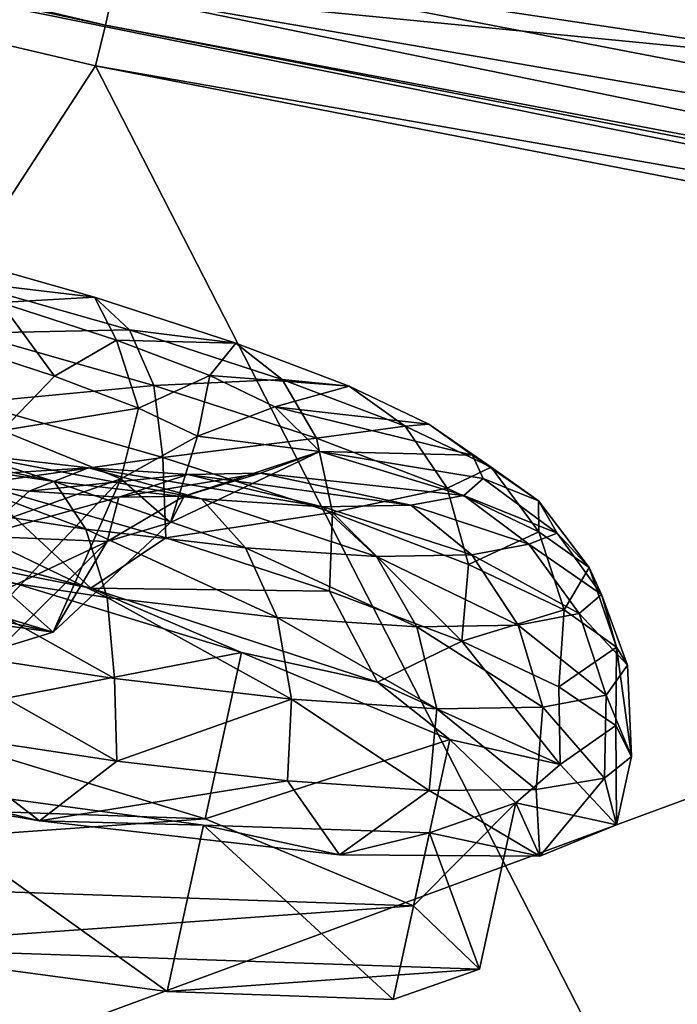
# Model space of a CAD drawing. Header units: metres. Extents: x -1651 to 0, y -1070 to 0.
# Tile 62 of 113: x -583 to -564, y -908 to -879. Entities that reach past the tile are written whole.
import ezdxf

# ---------------------------------------------------------------- set-up
doc = ezdxf.new("R2010")
doc.units = ezdxf.units.M

msp = doc.modelspace()

# ---------------------------------------------------------------- linework, layer by layer
at = {"layer": 'None'}
for points in [[(-580.439209, -879.171082, -382.385681), (-643.126038, -864.44043, -382.385681), (-643.46759, -865.614624, -377.175201)], [(-580.439209, -879.171082, -382.385681), (-580.239075, -878.239136, -384.897552), (-643.126038, -864.44043, -382.385681)], [(-580.733521, -880.355408, -377.175201), (-580.439209, -879.171082, -382.385681), (-643.46759, -865.614624, -377.175201)], [(-580.733521, -880.355408, -377.175201), (-643.46759, -865.614624, -377.175201), (-606.657959, -920.294556, -60)], [(-521.472595, -882.692444, -394.833649), (-578.5896, -870.558105, -395.641296), (-578.997437, -872.457214, -393.793457)], [(-521.472595, -882.692444, -394.833649), (-522.687622, -878.859192, -397.708893), (-578.5896, -870.558105, -395.641296)], [(-579.369141, -874.18811, -391.779236), (-521.472595, -882.692444, -394.833649), (-578.997437, -872.457214, -393.793457)], [(-579.701843, -875.737488, -389.61441), (-520.419556, -886.018555, -391.440338), (-579.369141, -874.18811, -391.779236)], [(-520.419556, -886.018555, -391.440338), (-521.472595, -882.692444, -394.833649), (-579.369141, -874.18811, -391.779236)], [(-520.419556, -886.018555, -391.440338), (-579.701843, -875.737488, -389.61441), (-579.992737, -877.091919, -387.314758)], [(-590.582947, -877.16272, -406), (-530.069397, -889.384277, -406), (-615.638672, -920.923889, -63)], [(-590.582947, -877.16272, -406), (-514.144531, -877.8255, -406), (-519.796448, -884.075562, -406)], [(-530.069397, -889.384277, -406), (-590.582947, -877.16272, -406), (-519.796448, -884.075562, -406)], [(-519.559814, -888.737122, -387.627777), (-579.992737, -877.091919, -387.314758), (-580.239075, -878.239136, -384.897552)], [(-519.559814, -888.737122, -387.627777), (-520.419556, -886.018555, -391.440338), (-579.992737, -877.091919, -387.314758)], [(-518.900208, -890.82489, -383.418823), (-580.239075, -878.239136, -384.897552), (-580.439209, -879.171082, -382.385681)], [(-518.900208, -890.82489, -383.418823), (-519.559814, -888.737122, -387.627777), (-580.239075, -878.239136, -384.897552)], [(-518.752686, -891.217285, -382.386414), (-580.439209, -879.171082, -382.385681), (-580.733521, -880.355408, -377.175201)], [(-518.752686, -891.217285, -382.386414), (-518.900208, -890.82489, -383.418823), (-580.439209, -879.171082, -382.385681)], [(-554.688477, -931.153809, -60), (-580.733521, -880.355408, -377.175201), (-606.657959, -920.294556, -60)], [(-517.490356, -892.671936, -377.175201), (-518.752686, -891.217285, -382.386414), (-580.733521, -880.355408, -377.175201)], [(-517.490356, -892.671936, -377.175201), (-580.733521, -880.355408, -377.175201), (-554.688477, -931.153809, -60)], [(-615.638672, -920.923889, -63), (-530.069397, -889.384277, -406), (-543.202576, -935.981506, -63)]]:
    msp.add_3dface(points, dxfattribs=at)
at = {"layer": 'None012310'}
for points in [[(-585.406128, -885.775269, -272.400879), (-583.494629, -887.253296, -265.942108), (-580.758789, -887.10083, -269.919739)], [(-585.406128, -885.775269, -272.400879), (-580.758789, -887.10083, -269.919739), (-584.764221, -886.618652, -274.537781)], [(-580.758789, -887.10083, -269.919739), (-579.738708, -888.052124, -271.854767), (-584.764221, -886.618652, -274.537781)], [(-584.764221, -886.618652, -274.537781), (-579.738708, -888.052124, -271.854767), (-584.383667, -888.144531, -276.483826)], [(-584.967407, -888.408691, -264.281952), (-581.922058, -889.395874, -261.712372), (-583.494629, -887.253296, -265.942108)], [(-583.494629, -887.253296, -265.942108), (-580.116272, -888.34845, -263.091583), (-580.758789, -887.10083, -269.919739)], [(-583.494629, -887.253296, -265.942108), (-581.922058, -889.395874, -261.712372), (-580.116272, -888.34845, -263.091583)], [(-580.758789, -887.10083, -269.919739), (-580.116272, -888.34845, -263.091583), (-576.643188, -888.434998, -266.447174)], [(-580.758789, -887.10083, -269.919739), (-576.643188, -888.434998, -266.447174), (-579.738708, -888.052124, -271.854767)], [(-579.738708, -888.052124, -271.854767), (-579.031494, -889.671204, -273.626434), (-584.383667, -888.144531, -276.483826)], [(-579.031494, -889.671204, -273.626434), (-584.339478, -890.179077, -277.939484), (-584.383667, -888.144531, -276.483826)], [(-576.643188, -888.434998, -266.447174), (-575.288269, -889.494812, -268.099609), (-579.738708, -888.052124, -271.854767)], [(-575.288269, -889.494812, -268.099609), (-579.031494, -889.671204, -273.626434), (-579.738708, -888.052124, -271.854767)], [(-583.444946, -890.979614, -260.78363), (-581.922058, -889.395874, -261.712372), (-584.967407, -888.408691, -264.281952)], [(-581.922058, -889.395874, -261.712372), (-579.476563, -890.326782, -258.549408), (-580.116272, -888.34845, -263.091583)], [(-580.116272, -888.34845, -263.091583), (-579.476563, -890.326782, -258.549408), (-577.403381, -889.381104, -259.582764)], [(-580.116272, -888.34845, -263.091583), (-577.403381, -889.381104, -259.582764), (-576.643188, -888.434998, -266.447174)], [(-576.643188, -888.434998, -266.447174), (-577.403381, -889.381104, -259.582764), (-573.338318, -889.692993, -262.172638)], [(-576.643188, -888.434998, -266.447174), (-573.338318, -889.692993, -262.172638), (-575.288269, -889.494812, -268.099609)], [(-581.922058, -889.395874, -261.712372), (-583.444946, -890.979614, -260.78363), (-579.476563, -890.326782, -258.549408)], [(-579.476563, -890.326782, -258.549408), (-577.763306, -891.145691, -255.006485), (-577.403381, -889.381104, -259.582764)], [(-575.288269, -889.494812, -268.099609), (-574.291809, -891.207642, -269.627197), (-579.031494, -889.671204, -273.626434)], [(-577.403381, -889.381104, -259.582764), (-577.763306, -891.145691, -255.006485), (-575.502747, -890.289551, -255.65239)], [(-577.403381, -889.381104, -259.582764), (-575.502747, -890.289551, -255.65239), (-573.338318, -889.692993, -262.172638)], [(-573.338318, -889.692993, -262.172638), (-571.714417, -890.855225, -263.477264), (-575.288269, -889.494812, -268.099609)], [(-575.288269, -889.494812, -268.099609), (-571.714417, -890.855225, -263.477264), (-574.291809, -891.207642, -269.627197)], [(-579.031494, -889.671204, -273.626434), (-578.763916, -891.76947, -274.962799), (-584.339478, -890.179077, -277.939484)], [(-574.291809, -891.207642, -269.627197), (-578.763916, -891.76947, -274.962799), (-579.031494, -889.671204, -273.626434)], [(-573.338318, -889.692993, -262.172638), (-575.502747, -890.289551, -255.65239), (-571.022949, -890.799683, -257.384583)], [(-573.338318, -889.692993, -262.172638), (-571.022949, -890.799683, -257.384583), (-571.714417, -890.855225, -263.477264)], [(-578.763916, -891.76947, -274.962799), (-584.151367, -892.534729, -278.546448), (-584.339478, -890.179077, -277.939484)], [(-583.444946, -890.979614, -260.78363), (-579.987183, -892.392639, -255.540634), (-579.476563, -890.326782, -258.549408)], [(-579.476563, -890.326782, -258.549408), (-579.987183, -892.392639, -255.540634), (-577.763306, -891.145691, -255.006485)], [(-577.763306, -891.145691, -255.006485), (-574.199036, -891.588623, -247.575699), (-575.502747, -890.289551, -255.65239)], [(-574.199036, -891.588623, -247.575699), (-569.74585, -891.703369, -252.40918), (-575.502747, -890.289551, -255.65239)], [(-575.502747, -890.289551, -255.65239), (-569.74585, -891.703369, -252.40918), (-571.022949, -890.799683, -257.384583)], [(-579.987183, -892.392639, -255.540634), (-583.444946, -890.979614, -260.78363), (-586.147461, -894.559875, -259.393005)], [(-571.714417, -890.855225, -263.477264), (-570.485657, -892.656494, -264.704407), (-574.291809, -891.207642, -269.627197)], [(-571.022949, -890.799683, -257.384583), (-569.210632, -892.051941, -258.299622), (-571.714417, -890.855225, -263.477264)], [(-569.210632, -892.051941, -258.299622), (-570.485657, -892.656494, -264.704407), (-571.714417, -890.855225, -263.477264)], [(-569.74585, -891.703369, -252.40918), (-569.210632, -892.051941, -258.299622), (-571.022949, -890.799683, -257.384583)], [(-584.461975, -891.656555, -229.212784), (-588.384033, -891.056641, -227.177505), (-581.937256, -892.465027, -225.175247)], [(-588.384033, -891.056641, -227.177505), (-586.71521, -891.734131, -222.695816), (-581.937256, -892.465027, -225.175247)], [(-579.987183, -892.392639, -255.540634), (-578.546326, -893.661987, -247.938751), (-577.763306, -891.145691, -255.006485)], [(-574.291809, -891.207642, -269.627197), (-573.826294, -893.370117, -270.7966), (-578.763916, -891.76947, -274.962799)], [(-578.546326, -893.661987, -247.938751), (-574.199036, -891.588623, -247.575699), (-577.763306, -891.145691, -255.006485)], [(-570.485657, -892.656494, -264.704407), (-573.826294, -893.370117, -270.7966), (-574.291809, -891.207642, -269.627197)], [(-574.199036, -891.588623, -247.575699), (-578.546326, -893.661987, -247.938751), (-578.14679, -892.891296, -240.445816)], [(-575.928162, -892.226013, -239.499542), (-574.199036, -891.588623, -247.575699), (-578.14679, -892.891296, -240.445816)], [(-570.002075, -892.869507, -242.681702), (-574.199036, -891.588623, -247.575699), (-575.928162, -892.226013, -239.499542)], [(-570.002075, -892.869507, -242.681702), (-569.434753, -892.382263, -247.545364), (-574.199036, -891.588623, -247.575699)], [(-574.199036, -891.588623, -247.575699), (-569.434753, -892.382263, -247.545364), (-569.74585, -891.703369, -252.40918)], [(-581.937256, -892.465027, -225.175247), (-586.71521, -891.734131, -222.695816), (-581.013062, -893.852783, -223.469437)], [(-586.71521, -891.734131, -222.695816), (-586.17981, -893.062439, -220.788254), (-581.013062, -893.852783, -223.469437)], [(-585.839417, -892.37793, -231.173019), (-584.461975, -891.656555, -229.212784), (-580.933472, -892.06842, -232.062073)], [(-580.933472, -892.06842, -232.062073), (-584.461975, -891.656555, -229.212784), (-577.638794, -892.966736, -228.646317)], [(-584.461975, -891.656555, -229.212784), (-581.937256, -892.465027, -225.175247), (-577.638794, -892.966736, -228.646317)], [(-578.763916, -891.76947, -274.962799), (-578.678711, -894.107544, -275.53064), (-584.151367, -892.534729, -278.546448)], [(-573.826294, -893.370117, -270.7966), (-578.678711, -894.107544, -275.53064), (-578.763916, -891.76947, -274.962799)], [(-569.434753, -892.382263, -247.545364), (-567.829712, -893.029114, -252.919373), (-569.74585, -891.703369, -252.40918)], [(-569.74585, -891.703369, -252.40918), (-567.829712, -893.029114, -252.919373), (-569.210632, -892.051941, -258.299622)], [(-582.658752, -892.749207, -233.741455), (-585.839417, -892.37793, -231.173019), (-580.933472, -892.06842, -232.062073)], [(-580.933472, -892.06842, -232.062073), (-578.035767, -892.259888, -235.569901), (-582.658752, -892.749207, -233.741455)], [(-577.638794, -892.966736, -228.646317), (-574.108704, -893.200012, -232.919632), (-580.933472, -892.06842, -232.062073)], [(-574.108704, -893.200012, -232.919632), (-578.035767, -892.259888, -235.569901), (-580.933472, -892.06842, -232.062073)], [(-569.210632, -892.051941, -258.299622), (-567.819153, -893.930969, -259.190216), (-570.485657, -892.656494, -264.704407)], [(-567.829712, -893.029114, -252.919373), (-567.819153, -893.930969, -259.190216), (-569.210632, -892.051941, -258.299622)], [(-583.186279, -895.770508, -254.898926), (-579.987183, -892.392639, -255.540634), (-586.147461, -894.559875, -259.393005)], [(-584.12146, -894.059204, -235.095764), (-585.839417, -892.37793, -231.173019), (-582.658752, -892.749207, -233.741455)], [(-579.987183, -892.392639, -255.540634), (-583.186279, -895.770508, -254.898926), (-581.959351, -896.85321, -248.411224)], [(-578.035767, -892.259888, -235.569901), (-580.046692, -892.921814, -236.903519), (-582.658752, -892.749207, -233.741455)], [(-578.546326, -893.661987, -247.938751), (-579.987183, -892.392639, -255.540634), (-581.959351, -896.85321, -248.411224)], [(-578.14679, -892.891296, -240.445816), (-580.046692, -892.921814, -236.903519), (-575.928162, -892.226013, -239.499542)], [(-580.046692, -892.921814, -236.903519), (-578.035767, -892.259888, -235.569901), (-575.928162, -892.226013, -239.499542)], [(-575.928162, -892.226013, -239.499542), (-578.035767, -892.259888, -235.569901), (-571.541199, -893.158752, -237.706802)], [(-578.035767, -892.259888, -235.569901), (-574.108704, -893.200012, -232.919632), (-571.541199, -893.158752, -237.706802)], [(-571.541199, -893.158752, -237.706802), (-570.002075, -892.869507, -242.681702), (-575.928162, -892.226013, -239.499542)], [(-567.28479, -893.971863, -247.679306), (-569.434753, -892.382263, -247.545364), (-570.002075, -892.869507, -242.681702)], [(-569.434753, -892.382263, -247.545364), (-567.28479, -893.971863, -247.679306), (-567.829712, -893.029114, -252.919373)], [(-580.867859, -895.573608, -276.908386), (-591.246216, -892.822327, -280.785492), (-584.151367, -892.534729, -278.546448)], [(-578.678711, -894.107544, -275.53064), (-580.867859, -895.573608, -276.908386), (-584.151367, -892.534729, -278.546448)], [(-577.638794, -892.966736, -228.646317), (-581.937256, -892.465027, -225.175247), (-576.364807, -894.395325, -227.222946)], [(-581.937256, -892.465027, -225.175247), (-581.013062, -893.852783, -223.469437), (-576.364807, -894.395325, -227.222946)], [(-570.485657, -892.656494, -264.704407), (-569.861267, -894.879395, -265.668274), (-573.826294, -893.370117, -270.7966)], [(-567.819153, -893.930969, -259.190216), (-569.861267, -894.879395, -265.668274), (-570.485657, -892.656494, -264.704407)], [(-591.246216, -892.822327, -280.785492), (-580.867859, -895.573608, -276.908386), (-585.779724, -894.610413, -276.045746)], [(-580.046692, -892.921814, -236.903519), (-584.12146, -894.059204, -235.095764), (-582.658752, -892.749207, -233.741455)], [(-580.387573, -894.215271, -240.337448), (-584.12146, -894.059204, -235.095764), (-580.046692, -892.921814, -236.903519)], [(-578.546326, -893.661987, -247.938751), (-580.387573, -894.215271, -240.337448), (-578.14679, -892.891296, -240.445816)], [(-578.14679, -892.891296, -240.445816), (-580.387573, -894.215271, -240.337448), (-580.046692, -892.921814, -236.903519)], [(-576.364807, -894.395325, -227.222946), (-572.547546, -894.647583, -231.843979), (-577.638794, -892.966736, -228.646317)], [(-572.547546, -894.647583, -231.843979), (-574.108704, -893.200012, -232.919632), (-577.638794, -892.966736, -228.646317)], [(-568.10675, -894.290222, -242.400391), (-570.002075, -892.869507, -242.681702), (-571.541199, -893.158752, -237.706802)], [(-568.10675, -894.290222, -242.400391), (-567.28479, -893.971863, -247.679306), (-570.002075, -892.869507, -242.681702)], [(-567.28479, -893.971863, -247.679306), (-566.34845, -894.97168, -253.460251), (-567.829712, -893.029114, -252.919373)], [(-567.829712, -893.029114, -252.919373), (-566.34845, -894.97168, -253.460251), (-567.819153, -893.930969, -259.190216)], [(-581.013062, -893.852783, -223.469437), (-586.17981, -893.062439, -220.788254), (-580.388672, -895.848877, -222.096115)], [(-586.17981, -893.062439, -220.788254), (-585.891296, -895.007141, -219.240662), (-580.388672, -895.848877, -222.096115)], [(-571.541199, -893.158752, -237.706802), (-574.108704, -893.200012, -232.919632), (-569.771057, -894.602966, -237.020676)], [(-574.108704, -893.200012, -232.919632), (-572.547546, -894.647583, -231.843979), (-569.771057, -894.602966, -237.020676)], [(-569.771057, -894.602966, -237.020676), (-568.10675, -894.290222, -242.400391), (-571.541199, -893.158752, -237.706802)], [(-573.919128, -895.655762, -271.472473), (-578.678711, -894.107544, -275.53064), (-573.826294, -893.370117, -270.7966)], [(-573.826294, -893.370117, -270.7966), (-570.055542, -897.119873, -266.527954), (-573.919128, -895.655762, -271.472473)], [(-569.861267, -894.879395, -265.668274), (-570.055542, -897.119873, -266.527954), (-573.826294, -893.370117, -270.7966)], [(-578.546326, -893.661987, -247.938751), (-581.959351, -896.85321, -248.411224), (-580.387573, -894.215271, -240.337448)], [(-576.364807, -894.395325, -227.222946), (-581.013062, -893.852783, -223.469437), (-575.438354, -896.426697, -226.093597)], [(-581.013062, -893.852783, -223.469437), (-580.388672, -895.848877, -222.096115), (-575.438354, -896.426697, -226.093597)], [(-586.72583, -897.19281, -237.43103), (-584.12146, -894.059204, -235.095764), (-580.387573, -894.215271, -240.337448)], [(-580.867859, -895.573608, -276.908386), (-578.678711, -894.107544, -275.53064), (-573.919128, -895.655762, -271.472473)], [(-567.819153, -893.930969, -259.190216), (-567.083435, -896.207092, -259.923889), (-569.861267, -894.879395, -265.668274)], [(-565.990051, -895.753601, -247.85881), (-567.28479, -893.971863, -247.679306), (-568.10675, -894.290222, -242.400391)], [(-566.34845, -894.97168, -253.460251), (-567.083435, -896.207092, -259.923889), (-567.819153, -893.930969, -259.190216)], [(-567.28479, -893.971863, -247.679306), (-565.990051, -895.753601, -247.85881), (-566.34845, -894.97168, -253.460251)], [(-580.387573, -894.215271, -240.337448), (-583.528015, -897.325989, -241.924011), (-586.72583, -897.19281, -237.43103)], [(-581.959351, -896.85321, -248.411224), (-583.528015, -897.325989, -241.924011), (-580.387573, -894.215271, -240.337448)], [(-575.438354, -896.426697, -226.093597), (-571.372925, -896.695374, -231.014984), (-576.364807, -894.395325, -227.222946)], [(-571.372925, -896.695374, -231.014984), (-572.547546, -894.647583, -231.843979), (-576.364807, -894.395325, -227.222946)], [(-566.643494, -896.314758, -242.257553), (-568.10675, -894.290222, -242.400391), (-569.771057, -894.602966, -237.020676)], [(-566.643494, -896.314758, -242.257553), (-565.990051, -895.753601, -247.85881), (-568.10675, -894.290222, -242.400391)], [(-586.837585, -899.459106, -276.654877), (-585.779724, -894.610413, -276.045746), (-576.481445, -897.446594, -269.617401)], [(-585.779724, -894.610413, -276.045746), (-580.867859, -895.573608, -276.908386), (-576.481445, -897.446594, -269.617401)], [(-569.771057, -894.602966, -237.020676), (-572.547546, -894.647583, -231.843979), (-568.416016, -896.647827, -236.528168)], [(-572.547546, -894.647583, -231.843979), (-571.372925, -896.695374, -231.014984), (-568.416016, -896.647827, -236.528168)], [(-568.416016, -896.647827, -236.528168), (-566.643494, -896.314758, -242.257553), (-569.771057, -894.602966, -237.020676)], [(-581.959351, -896.85321, -248.411224), (-588.229126, -894.966797, -252.539093), (-587.455322, -895.654053, -248.412201)], [(-581.959351, -896.85321, -248.411224), (-583.186279, -895.770508, -254.898926), (-588.229126, -894.966797, -252.539093)], [(-585.891296, -895.007141, -219.240662), (-585.910034, -897.328186, -218.306503), (-580.177734, -898.205078, -221.281174)], [(-580.388672, -895.848877, -222.096115), (-585.891296, -895.007141, -219.240662), (-580.177734, -898.205078, -221.281174)], [(-567.083435, -896.207092, -259.923889), (-570.055542, -897.119873, -266.527954), (-569.861267, -894.879395, -265.668274)], [(-566.34845, -894.97168, -253.460251), (-565.551331, -897.29126, -253.954712), (-567.083435, -896.207092, -259.923889)], [(-565.990051, -895.753601, -247.85881), (-565.551331, -897.29126, -253.954712), (-566.34845, -894.97168, -253.460251)], [(-580.867859, -895.573608, -276.908386), (-572.51593, -898.310913, -269.62384), (-576.481445, -897.446594, -269.617401)], [(-572.51593, -898.310913, -269.62384), (-580.867859, -895.573608, -276.908386), (-573.919128, -895.655762, -271.472473)], [(-588.446472, -895.956238, -244.285629), (-581.959351, -896.85321, -248.411224), (-587.455322, -895.654053, -248.412201)], [(-575.438354, -896.426697, -226.093597), (-580.388672, -895.848877, -222.096115), (-575.020691, -898.807007, -225.445541)], [(-580.388672, -895.848877, -222.096115), (-580.177734, -898.205078, -221.281174), (-575.020691, -898.807007, -225.445541)], [(-572.51593, -898.310913, -269.62384), (-573.919128, -895.655762, -271.472473), (-570.055542, -897.119873, -266.527954)], [(-565.234436, -897.817627, -248.086349), (-565.990051, -895.753601, -247.85881), (-566.643494, -896.314758, -242.257553)], [(-565.990051, -895.753601, -247.85881), (-565.234436, -897.817627, -248.086349), (-565.551331, -897.29126, -253.954712)], [(-583.528015, -897.325989, -241.924011), (-581.959351, -896.85321, -248.411224), (-588.446472, -895.956238, -244.285629)], [(-575.020691, -898.807007, -225.445541), (-570.785583, -899.086853, -230.572388), (-575.438354, -896.426697, -226.093597)], [(-570.785583, -899.086853, -230.572388), (-571.372925, -896.695374, -231.014984), (-575.438354, -896.426697, -226.093597)], [(-567.083435, -896.207092, -259.923889), (-567.23645, -898.443542, -260.887085), (-570.055542, -897.119873, -266.527954)], [(-565.858643, -898.690369, -242.284317), (-566.643494, -896.314758, -242.257553), (-568.416016, -896.647827, -236.528168)], [(-565.551331, -897.29126, -253.954712), (-567.23645, -898.443542, -260.887085), (-567.083435, -896.207092, -259.923889)], [(-565.858643, -898.690369, -242.284317), (-565.234436, -897.817627, -248.086349), (-566.643494, -896.314758, -242.257553)], [(-568.416016, -896.647827, -236.528168), (-571.372925, -896.695374, -231.014984), (-567.7052, -899.037354, -236.315735)], [(-571.372925, -896.695374, -231.014984), (-570.785583, -899.086853, -230.572388), (-567.7052, -899.037354, -236.315735)], [(-567.7052, -899.037354, -236.315735), (-565.858643, -898.690369, -242.284317), (-568.416016, -896.647827, -236.528168)], [(-580.177734, -898.205078, -221.281174), (-585.910034, -897.328186, -218.306503), (-580.107544, -900.611633, -221.278061)], [(-580.107544, -900.611633, -221.278061), (-585.910034, -897.328186, -218.306503), (-585.739014, -899.761658, -218.264221)], [(-567.197876, -900.703979, -259.810455), (-572.51593, -898.310913, -269.62384), (-570.055542, -897.119873, -266.527954)], [(-567.197876, -900.703979, -259.810455), (-570.055542, -897.119873, -266.527954), (-567.23645, -898.443542, -260.887085)], [(-565.57019, -899.575989, -254.766617), (-567.23645, -898.443542, -260.887085), (-565.551331, -897.29126, -253.954712)], [(-565.551331, -897.29126, -253.954712), (-565.120789, -900.473694, -248.401779), (-565.57019, -899.575989, -254.766617)], [(-565.234436, -897.817627, -248.086349), (-565.120789, -900.473694, -248.401779), (-565.551331, -897.29126, -253.954712)], [(-577.539246, -902.295288, -270.226563), (-586.837585, -899.459106, -276.654877), (-576.481445, -897.446594, -269.617401)], [(-577.539246, -902.295288, -270.226563), (-576.481445, -897.446594, -269.617401), (-570.408691, -899.979919, -259.998138)], [(-576.481445, -897.446594, -269.617401), (-572.51593, -898.310913, -269.62384), (-570.408691, -899.979919, -259.998138)], [(-565.858643, -898.690369, -242.284317), (-565.120789, -900.473694, -248.401779), (-565.234436, -897.817627, -248.086349)], [(-575.020691, -898.807007, -225.445541), (-580.177734, -898.205078, -221.281174), (-580.107544, -900.611633, -221.278061)], [(-572.51593, -898.310913, -269.62384), (-567.197876, -900.703979, -259.810455), (-570.408691, -899.979919, -259.998138)], [(-565.57019, -899.575989, -254.766617), (-567.197876, -900.703979, -259.810455), (-567.23645, -898.443542, -260.887085)], [(-567.7052, -899.037354, -236.315735), (-565.905457, -901.102051, -242.03717), (-565.858643, -898.690369, -242.284317)], [(-565.905457, -901.102051, -242.03717), (-565.120789, -900.473694, -248.401779), (-565.858643, -898.690369, -242.284317)], [(-580.107544, -900.611633, -221.278061), (-575.134277, -901.187012, -225.334457), (-575.020691, -898.807007, -225.445541)], [(-575.134277, -901.187012, -225.334457), (-571.010315, -901.465759, -230.277542), (-575.020691, -898.807007, -225.445541)], [(-575.020691, -898.807007, -225.445541), (-571.010315, -901.465759, -230.277542), (-570.785583, -899.086853, -230.572388)], [(-570.785583, -899.086853, -230.572388), (-567.894104, -901.437073, -235.917358), (-567.7052, -899.037354, -236.315735)], [(-567.894104, -901.437073, -235.917358), (-565.905457, -901.102051, -242.03717), (-567.7052, -899.037354, -236.315735)], [(-571.010315, -901.465759, -230.277542), (-567.894104, -901.437073, -235.917358), (-570.785583, -899.086853, -230.572388)], [(-577.539246, -902.295288, -270.226563), (-610.615845, -901.153076, -221.878662), (-586.837585, -899.459106, -276.654877)], [(-565.555054, -902.464233, -248.651855), (-567.197876, -900.703979, -259.810455), (-565.57019, -899.575989, -254.766617)], [(-565.120789, -900.473694, -248.401779), (-565.555054, -902.464233, -248.651855), (-565.57019, -899.575989, -254.766617)], [(-582.356079, -902.348022, -220.401093), (-585.739014, -899.761658, -218.264221), (-592.938538, -900.525879, -216.527756)], [(-582.356079, -902.348022, -220.401093), (-580.107544, -900.611633, -221.278061), (-585.739014, -899.761658, -218.264221)], [(-571.466553, -904.828613, -260.6073), (-577.539246, -902.295288, -270.226563), (-570.408691, -899.979919, -259.998138)], [(-571.466553, -904.828613, -260.6073), (-570.408691, -899.979919, -259.998138), (-568.486084, -901.824707, -248.65239)], [(-570.408691, -899.979919, -259.998138), (-567.197876, -900.703979, -259.810455), (-568.486084, -901.824707, -248.65239)], [(-565.120789, -900.473694, -248.401779), (-565.905457, -901.102051, -242.03717), (-565.555054, -902.464233, -248.651855)], [(-582.356079, -902.348022, -220.401093), (-592.938538, -900.525879, -216.527756), (-587.222473, -901.177734, -221.265503)], [(-575.134277, -901.187012, -225.334457), (-580.107544, -900.611633, -221.278061), (-582.356079, -902.348022, -220.401093)], [(-567.197876, -900.703979, -259.810455), (-565.555054, -902.464233, -248.651855), (-568.486084, -901.824707, -248.65239)], [(-599.507507, -903.860291, -219.619919), (-610.615845, -901.153076, -221.878662), (-577.539246, -902.295288, -270.226563)], [(-587.222473, -901.177734, -221.265503), (-588.280334, -906.026428, -221.874649), (-578.643494, -907.321716, -228.299576)], [(-577.585632, -902.472961, -227.69043), (-582.356079, -902.348022, -220.401093), (-587.222473, -901.177734, -221.265503)], [(-577.585632, -902.472961, -227.69043), (-587.222473, -901.177734, -221.265503), (-578.643494, -907.321716, -228.299576)], [(-573.620544, -903.33905, -227.682587), (-575.134277, -901.187012, -225.334457), (-582.356079, -902.348022, -220.401093)], [(-571.010315, -901.465759, -230.277542), (-575.134277, -901.187012, -225.334457), (-573.620544, -903.33905, -227.682587)], [(-565.905457, -901.102051, -242.03717), (-567.894104, -901.437073, -235.917358), (-567.785645, -903.379395, -237.493973)], [(-565.905457, -901.102051, -242.03717), (-567.785645, -903.379395, -237.493973), (-565.555054, -902.464233, -248.651855)], [(-567.785645, -903.379395, -237.493973), (-571.010315, -901.465759, -230.277542), (-573.620544, -903.33905, -227.682587)], [(-567.894104, -901.437073, -235.917358), (-571.010315, -901.465759, -230.277542), (-567.785645, -903.379395, -237.493973)], [(-569.543945, -906.673462, -249.261536), (-571.466553, -904.828613, -260.6073), (-568.486084, -901.824707, -248.65239)], [(-568.486084, -901.824707, -248.65239), (-567.785645, -903.379395, -237.493973), (-571.006287, -902.700195, -237.307419)], [(-568.486084, -901.824707, -248.65239), (-571.006287, -902.700195, -237.307419), (-569.543945, -906.673462, -249.261536)], [(-565.555054, -902.464233, -248.651855), (-567.785645, -903.379395, -237.493973), (-568.486084, -901.824707, -248.65239)], [(-571.466553, -904.828613, -260.6073), (-599.507507, -903.860291, -219.619919), (-577.539246, -902.295288, -270.226563)], [(-573.620544, -903.33905, -227.682587), (-582.356079, -902.348022, -220.401093), (-577.585632, -902.472961, -227.69043)], [(-577.585632, -902.472961, -227.69043), (-578.643494, -907.321716, -228.299576), (-572.064148, -907.548889, -237.916565)], [(-571.006287, -902.700195, -237.307419), (-573.620544, -903.33905, -227.682587), (-577.585632, -902.472961, -227.69043)], [(-571.006287, -902.700195, -237.307419), (-577.585632, -902.472961, -227.69043), (-572.064148, -907.548889, -237.916565)], [(-567.785645, -903.379395, -237.493973), (-573.620544, -903.33905, -227.682587), (-571.006287, -902.700195, -237.307419)], [(-571.006287, -902.700195, -237.307419), (-572.064148, -907.548889, -237.916565), (-569.543945, -906.673462, -249.261536)], [(-588.280334, -906.026428, -221.874649), (-599.507507, -903.860291, -219.619919), (-571.466553, -904.828613, -260.6073)], [(-569.543945, -906.673462, -249.261536), (-588.280334, -906.026428, -221.874649), (-571.466553, -904.828613, -260.6073)], [(-578.643494, -907.321716, -228.299576), (-588.280334, -906.026428, -221.874649), (-569.543945, -906.673462, -249.261536)], [(-572.064148, -907.548889, -237.916565), (-578.643494, -907.321716, -228.299576), (-569.543945, -906.673462, -249.261536)]]:
    msp.add_3dface(points, dxfattribs=at)

doc.saveas('drawing.dxf')
